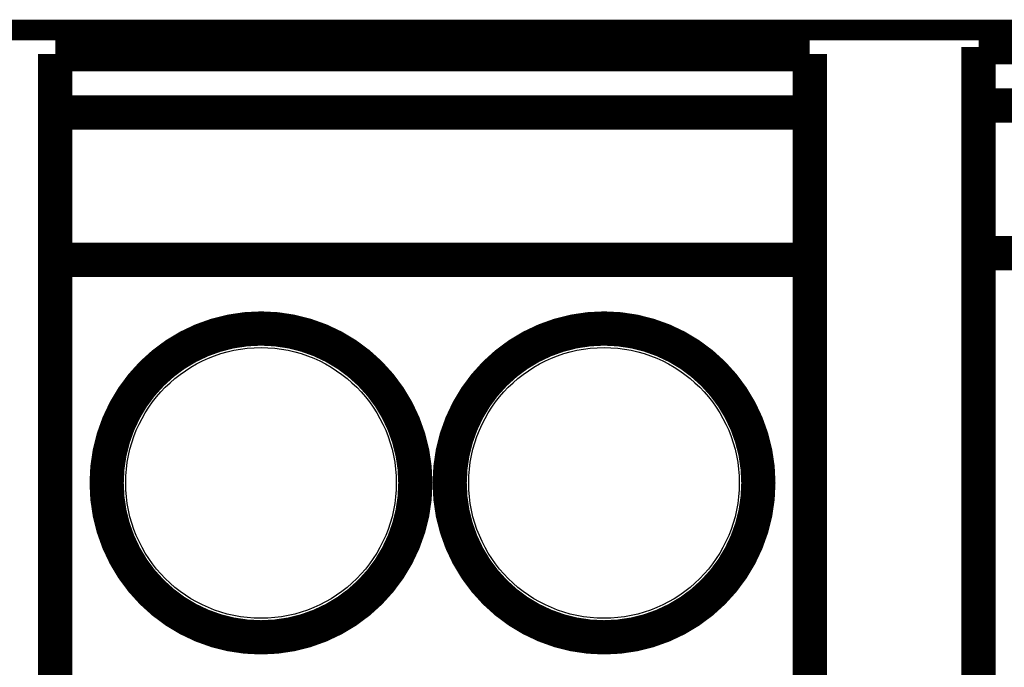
# Model space of a CAD drawing. Extents: x -1.3 to 24.2, y -3.9 to 39.2.
# Tile 36 of 42: x 5 to 12.2, y 34.4 to 39.2. Entities that reach past the tile are written whole.
import ezdxf

# ---------------------------------------------------------------- set-up
doc = ezdxf.new("R2010")
doc.units = 0
doc.layers.get('0').update_dxf_attribs({"linetype": 'CONTINUOUS'})
for name, color, linetype in [('DAC_20_CLICK_V100_GKO', 5, 'CONTINUOUS'), ('DAC_20_CLICK_V100_GTO', 14, 'CONTINUOUS'), ('DAC_20_CLICK_V100_GTS', 12, 'CONTINUOUS')]:
    doc.layers.add(name, color=color, linetype=linetype)

# ---------------------------------------------------------------- blocks, each defined once
blk = doc.blocks.new('ROUND_22')
blk.add_circle((0, 0), 1.002)

msp = doc.modelspace()

# ---------------------------------------------------------------- linework, layer by layer
at = {"layer": 'DAC_20_CLICK_V100_GKO', "const_width": 0.1524}
msp.add_lwpolyline([(1.016, 39.116), (21.844, 39.116)], dxfattribs=at)
at = {"layer": 'DAC_20_CLICK_V100_GTO', "const_width": 0.254}
for points in [[(12.05484, 38.989), (17.64284, 38.989)], [(12.05484, 32.6644), (12.05484, 38.989)], [(5.21716, 38.9382), (10.80516, 38.9382)], [(5.21716, 32.6136), (5.21716, 38.9382)], [(5.21716, 32.6136), (10.80516, 32.6136), (10.80516, 38.9382)], [(12.05484, 38.5572), (17.64284, 38.5572)], [(5.21716, 38.5064), (10.80516, 38.5064)], [(12.05484, 37.465), (17.64284, 37.465)], [(5.21716, 37.4142), (10.80516, 37.4142)]]:
    msp.add_lwpolyline(points, dxfattribs=at)
for points in [[(5.59816, 35.7632, 1), (7.88416, 35.7632, 1)], [(8.13816, 35.7632, 1), (10.42416, 35.7632, 1)]]:
    msp.add_lwpolyline(points, format="xyb", close=True, dxfattribs=at)

# ---------------------------------------------------------------- block references
at = {"layer": 'DAC_20_CLICK_V100_GTS'}
for p in [(6.74116, 35.7632), (9.28116, 35.7632)]:
    msp.add_blockref('ROUND_22', p, dxfattribs=at)

doc.saveas('drawing.dxf')
